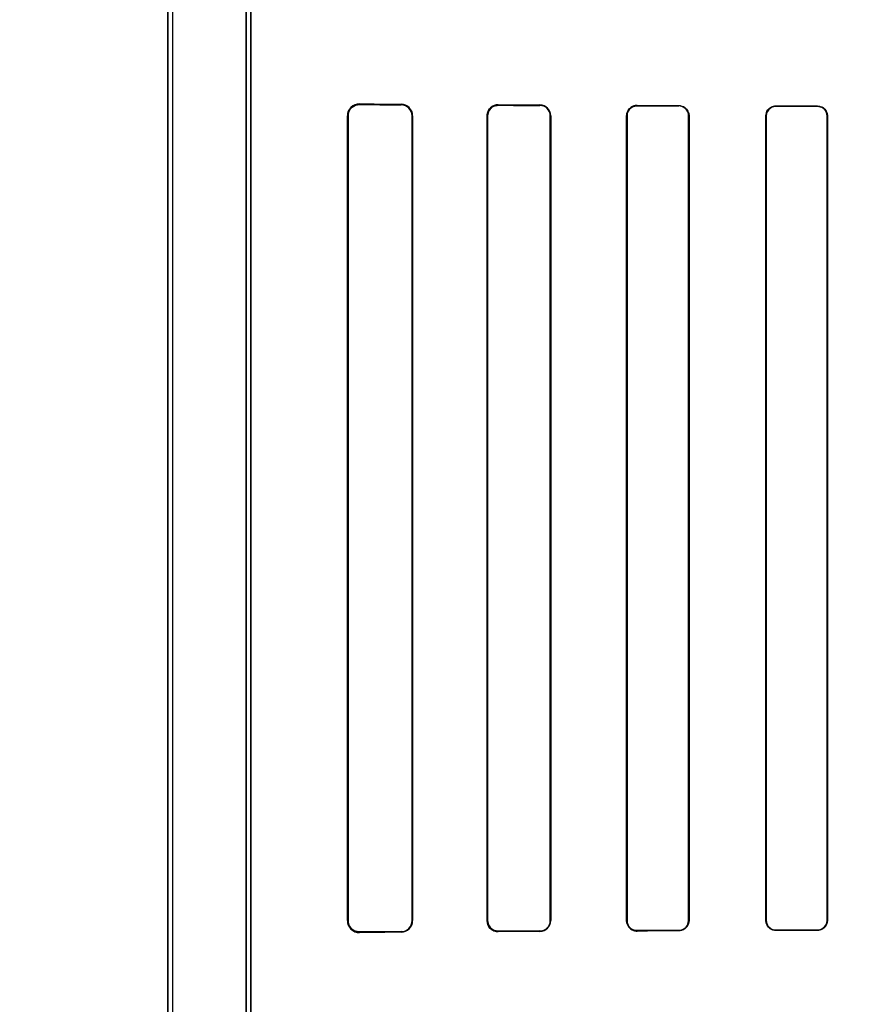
# Model space of a CAD drawing. Header units: millimetres. Extents: x 0 to 297, y 0 to 210.
# Tile 176 of 256: x 58.255 to 58.498, y 158.039 to 158.323. Entities that reach past the tile are written whole.
import ezdxf

# ---------------------------------------------------------------- set-up
doc = ezdxf.new("R2010")
doc.units = ezdxf.units.MM
doc.header["$LTSCALE"] = 16.335
doc.layers.get('0').update_dxf_attribs({"linetype": 'CONTINUOUS'})
for name, color, linetype in [('AXES_REF', 7, 'CONTINUOUS'), ('INTFCLR_1', 7, 'CONTINUOUS'), ('INTFCLR_72935', 7, 'CONTINUOUS')]:
    doc.layers.add(name, color=color, linetype=linetype)

msp = doc.modelspace()

# ---------------------------------------------------------------- linework, layer by layer
at = {"color": 7, "linetype": 'Continuous'}
for radius in [7.756662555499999, 7.756, 7.706331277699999]:
    msp.add_circle((57.52239940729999, 154.539298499), radius, dxfattribs=at)
msp.add_arc((57.52239940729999, 154.539298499), 7.68, 278.2771290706, 261.7228709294, dxfattribs=at)
at = {"layer": 'AXES_REF', "color": 9, "linetype": 'Continuous'}
for radius in [7.075609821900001, 4.7428614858]:
    msp.add_circle((57.52239940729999, 154.539298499), radius, dxfattribs=at)
at = {"layer": 'INTFCLR_1', "color": 6, "linetype": 'Continuous'}
for p, q in [((58.2973814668, 159.4752871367), (58.2973814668, 157.3392871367)), ((58.2987920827, 159.4753006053), (58.2987920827, 157.3392871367)), ((58.319970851, 157.765214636), (58.319970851, 158.7293596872)), ((58.32138146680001, 158.7293596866), (58.32138146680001, 157.7652145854)), ((58.3491454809, 158.0632871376), (58.3491454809, 158.2952871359)), ((58.3493482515, 158.063287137), (58.3493482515, 158.2952871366)), ((58.36778839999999, 158.2952871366), (58.36778839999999, 158.063287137)), ((58.3679543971, 158.2952871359), (58.3679543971, 158.0632871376)), ((58.3894201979, 158.0632871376), (58.3894201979, 158.2952871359)), ((58.3895652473, 158.063287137), (58.3895652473, 158.2952871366)), ((58.40760464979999, 158.2952871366), (58.40760464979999, 158.063287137)), ((58.40773583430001, 158.2952871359), (58.40773583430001, 158.0632871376)), ((58.4296016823, 158.0632871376), (58.4296016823, 158.2952871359)), ((58.4297229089, 158.063287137), (58.4297229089, 158.2952871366)), ((58.4474657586, 158.2952871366), (58.4474657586, 158.063287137)), ((58.4475794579, 158.2952871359), (58.4475794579, 158.0632871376)), ((58.4697367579, 158.0632871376), (58.4697367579, 158.2952871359)), ((58.4698445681, 158.063287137), (58.4698445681, 158.2952871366)), ((58.48735696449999, 158.2952871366), (58.48735696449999, 158.063287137)), ((58.4874600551, 158.2952871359), (58.4874600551, 158.0632871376))]:
    msp.add_line(p, q, dxfattribs=at)
at = {"layer": 'INTFCLR_1', "color": 9, "linetype": 'Continuous'}
for p, q in [((58.3526230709, 158.2987341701), (58.3526230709, 158.2985409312)), ((58.3646230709, 158.2984698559), (58.3646230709, 158.2986414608)), ((58.3926230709, 158.2984731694), (58.3926230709, 158.2983313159)), ((58.4046230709, 158.2982806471), (58.4046230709, 158.2984142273)), ((58.4326230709, 158.2982970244), (58.4326230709, 158.2981774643)), ((58.4446230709, 158.2981386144), (58.4446230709, 158.2982536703)), ((58.4726230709, 158.2981650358), (58.4726230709, 158.2980582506)), ((58.4846230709, 158.2980276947), (58.4846230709, 158.2981316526)), ((58.3493482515, 158.2952871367), (58.3491454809, 158.2952871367)), ((58.3679543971, 158.2952871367), (58.36778839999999, 158.2952871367)), ((58.3895652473, 158.2952871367), (58.389420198, 158.2952871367)), ((58.4077358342, 158.2952871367), (58.40760464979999, 158.2952871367)), ((58.4297229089, 158.2952871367), (58.4296016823, 158.2952871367)), ((58.447579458, 158.2952871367), (58.4474657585, 158.2952871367)), ((58.4698445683, 158.2952871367), (58.469736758, 158.2952871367)), ((58.4874600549, 158.2952871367), (58.48735696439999, 158.2952871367)), ((58.3491454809, 158.0632871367), (58.3493482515, 158.0632871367)), ((58.36778839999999, 158.0632871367), (58.3679543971, 158.0632871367)), ((58.389420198, 158.0632871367), (58.3895652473, 158.0632871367)), ((58.40760464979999, 158.0632871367), (58.4077358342, 158.0632871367)), ((58.4296016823, 158.0632871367), (58.4297229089, 158.0632871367)), ((58.4474657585, 158.0632871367), (58.447579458, 158.0632871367)), ((58.469736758, 158.0632871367), (58.4698445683, 158.0632871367)), ((58.48735696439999, 158.0632871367), (58.4874600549, 158.0632871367)), ((58.3526230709, 158.0600333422), (58.3526230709, 158.0598401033)), ((58.3646230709, 158.0599328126), (58.3646230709, 158.0601044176)), ((58.3926230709, 158.0602429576), (58.3926230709, 158.0601011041)), ((58.4046230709, 158.0601600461), (58.4046230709, 158.0602936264)), ((58.4326230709, 158.0603968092), (58.4326230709, 158.060277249)), ((58.4446230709, 158.0603206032), (58.4446230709, 158.060435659)), ((58.4726230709, 158.0605160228), (58.4726230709, 158.0604092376)), ((58.4846230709, 158.0604426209), (58.4846230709, 158.0605465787))]:
    msp.add_line(p, q, dxfattribs=at)
at = {"layer": 'INTFCLR_1', "color": 7, "linetype": 'Continuous'}
for points in [[(58.35164408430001, 158.2983966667), (58.3517403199, 158.2984247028), (58.3518395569, 158.2984502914), (58.3519417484, 158.2984732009), (58.352046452, 158.2984931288), (58.3521539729, 158.2985099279), (58.3522653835, 158.2985234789), (58.3523809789, 158.298533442), (58.3525002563, 158.2985393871), (58.3526230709, 158.2985409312)], [(58.3916483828, 158.2981756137), (58.3917484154, 158.2982069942), (58.39185071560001, 158.2982352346), (58.3919551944, 158.2982601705), (58.3920616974, 158.2982816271), (58.3921701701, 158.2982994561), (58.3922806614, 158.298313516), (58.3923930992, 158.2983236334), (58.3925072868, 158.2983296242), (58.3926230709, 158.2983313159)], [(58.3526230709, 158.0600333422), (58.352500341, 158.0600348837), (58.3523810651, 158.0600408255), (58.3522653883, 158.060050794), (58.3521537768, 158.0600643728), (58.3520459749, 158.0600812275), (58.3519410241, 158.0601012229), (58.35183865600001, 158.0601241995), (58.3517392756, 158.0601498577), (58.3516429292, 158.060177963)], [(58.3926230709, 158.0602429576), (58.3925140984, 158.0602444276), (58.3924041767, 158.0602498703), (58.3922934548, 158.0602593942), (58.39218121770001, 158.0602732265), (58.3920685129, 158.0602914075), (58.39195809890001, 158.0603134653), (58.39185094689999, 158.0603389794), (58.3917462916, 158.0603679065), (58.39164422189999, 158.0604000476)], [(58.4316266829, 158.0604429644), (58.43172919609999, 158.0604095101), (58.4318339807, 158.0603794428), (58.4319409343, 158.0603529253), (58.4320498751, 158.060330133), (58.4321607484, 158.0603112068), (58.4322736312, 158.0602962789), (58.4323884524, 158.0602855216), (58.43250498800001, 158.0602791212), (58.4326230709, 158.060277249)]]:
    msp.add_lwpolyline(points, dxfattribs=at)
at = {"layer": 'INTFCLR_1', "color": 6, "linetype": 'Continuous'}
for centre, radius, start, end in [((58.3525931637, 158.2952865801), 0.0034477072, 89.50298152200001, 179.9907634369), ((58.364599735, 158.2952868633), 0.0033546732, 0.0046566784, 89.6014344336), ((58.3646055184, 158.2952870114), 0.003182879, 0.0022528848, 89.684034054), ((58.3926064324, 158.2952869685), 0.0031862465, 89.70080294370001, 179.9969896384), ((58.40460862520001, 158.2952870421), 0.0031272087, 0.0017194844, 89.7353313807), ((58.4046110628, 158.2952870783), 0.0029935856, 0.0011146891, 89.770168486), ((58.4326116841, 158.2952870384), 0.0030100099, 89.78324994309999, 179.9981430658), ((58.4446142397, 158.2952871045), 0.0028515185, 0.0006439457, 89.8225534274), ((58.352593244, 158.0632877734), 0.0034477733, 180.0105654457, 270.4956718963), ((58.3645997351, 158.0632874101), 0.0033546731, 270.398563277, 359.9953457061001), ((58.36460547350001, 158.0632873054), 0.0031829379, 270.316769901, 359.9969682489), ((58.39260638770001, 158.063287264), 0.003186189, 180.0022733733, 270.3000056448), ((58.4046085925, 158.0632872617), 0.0031272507, 270.2652643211, 359.9977256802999), ((58.4046110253, 158.0632872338), 0.0029936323, 270.2305454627, 359.9981475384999)]:
    msp.add_arc(centre, radius, start, end, dxfattribs=at)
for centre, major_axis, ratio, start_param, end_param in [((58.7386230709, 158.2992871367), (0.4172416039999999, 0), 0.0034906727, -2.752156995, -2.682292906), ((58.7386230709, 158.2992871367), (0.441241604, 0), 0.0034906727, -2.6358278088, -2.5822577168), ((58.7386230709, 158.2992871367), (0.4172416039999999, 0), 0.0034906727, -2.5485709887, -2.4989177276), ((58.7386230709, 158.2992871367), (0.441241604, 0), 0.0034906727, -2.4721230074, -2.4294368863), ((58.7386230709, 158.2992871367), (0.4172416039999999, 0), 0.0034906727, -2.3940887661, -2.3526946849), ((58.7386230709, 158.2992871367), (0.441241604, 0), 0.0034906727, -2.3371288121, -2.3000343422), ((58.7386230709, 158.2992871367), (0.4172416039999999, 0), 0.0034906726, -2.262071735, -2.2252929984), ((58.7386230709, 158.2992871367), (0.441241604, 0), 0.0034906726, -2.217857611, -2.1841931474), ((58.7386230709, 158.0592871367), (0.441241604, 0), 0.0034906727, 2.5822577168, 2.6358278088), ((58.7386230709, 158.0592871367), (0.4172416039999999, 0), 0.0034906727, 2.682292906, 2.752156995), ((58.7386230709, 158.0592871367), (0.441241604, 0), 0.0034906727, 2.4294368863, 2.4721230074), ((58.7386230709, 158.0592871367), (0.4172416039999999, 0), 0.0034906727, 2.4989177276, 2.5485709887), ((58.7386230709, 158.0592871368), (0.441241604, 0), 0.0034906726, 2.3000343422, 2.3371288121), ((58.7386230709, 158.0592871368), (0.4172416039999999, 0), 0.0034906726, 2.3526946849, 2.3940887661), ((58.7386230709, 158.0592871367), (0.441241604, 0), 0.0034906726, 2.1841931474, 2.217857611), ((58.7386230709, 158.0592871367), (0.4172416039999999, 0), 0.0034906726, 2.2252929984, 2.262071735)]:
    msp.add_ellipse(centre, major_axis=major_axis, ratio=ratio, start_param=start_param, end_param=end_param, dxfattribs=at)
at = {"layer": 'INTFCLR_1', "color": 7, "linetype": 'Continuous'}
for points, knots in [([(58.3493482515, 158.2952871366), (58.3493484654, 158.2957338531), (58.34954821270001, 158.2966762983), (58.3505772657, 158.2980782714), (58.3518682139, 158.2985360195), (58.3526230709, 158.298540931)], [0, 0, 0, 0, 0.2647708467, 0.5525835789, 1, 1, 1, 1]), ([(58.3895652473, 158.2952871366), (58.38956507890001, 158.29581657), (58.38984080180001, 158.2968346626), (58.3909646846, 158.298020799), (58.3920423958, 158.2983215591), (58.392623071, 158.2983313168)], [0, 0, 0, 0, 0.3351498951, 0.6323603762, 1, 1, 1, 1]), ([(58.3526230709, 158.0600333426), (58.3521165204, 158.0600372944), (58.3510287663, 158.0602798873), (58.3497090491, 158.0614551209), (58.3493458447, 158.0626667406), (58.3493482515, 158.063287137)], [0, 0, 0, 0, 0.2996435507, 0.6330207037, 1, 1, 1, 1]), ([(58.392623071, 158.0602429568), (58.3920503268, 158.0602508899), (58.39097474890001, 158.060548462), (58.3898447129, 158.0617295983), (58.3895626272, 158.062756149), (58.3895652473, 158.063287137)], [0, 0, 0, 0, 0.3625794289, 0.663882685, 1, 1, 1, 1]), ([(58.4326230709, 158.0602772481), (58.432007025, 158.0602812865), (58.4304340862, 158.060739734), (58.4295952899, 158.0623691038), (58.4296016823, 158.0632871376)], [0, 0, 0, 0, 0.4015729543, 1, 1, 1, 1]), ([(58.4296016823, 158.0632871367), (58.429601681, 158.0627473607), (58.4299374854, 158.0615045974), (58.4309829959, 158.0606658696), (58.4316266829, 158.0604429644)], [0, 0, 0, 0, 0.4420893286, 1, 1, 1, 1])]:
    msp.add_open_spline(points, degree=3, knots=knots, dxfattribs=at)
at = {"layer": 'INTFCLR_1', "color": 6, "linetype": 'Continuous'}
for points, knots in [([(58.4297229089, 158.2952871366), (58.4297229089, 158.295865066), (58.43016434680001, 158.2973730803), (58.4317289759, 158.2981804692), (58.4326230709, 158.298177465)], [0, 0, 0, 0, 0.392607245, 1, 1, 1, 1]), ([(58.4446230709, 158.2982536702), (58.4452168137, 158.2982516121), (58.4467562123, 158.2977927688), (58.4475794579, 158.296198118), (58.4475794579, 158.2952871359)], [0, 0, 0, 0, 0.3945870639, 1, 1, 1, 1]), ([(58.4697367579, 158.2952871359), (58.4697367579, 158.2958814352), (58.4701973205, 158.2973857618), (58.47175103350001, 158.2981675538), (58.4726230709, 158.298165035)], [0, 0, 0, 0, 0.4052942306, 1, 1, 1, 1]), ([(58.484623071, 158.2981316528), (58.48516170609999, 158.2981302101), (58.4866322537, 158.2977226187), (58.4874600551, 158.2961896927), (58.4874600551, 158.2952871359)], [0, 0, 0, 0, 0.3737436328, 1, 1, 1, 1]), ([(58.4698445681, 158.2952871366), (58.4698445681, 158.2958684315), (58.4702974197, 158.2973186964), (58.4717920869, 158.2980604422), (58.4726230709, 158.2980582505)], [0, 0, 0, 0, 0.4115998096, 1, 1, 1, 1]), ([(58.484623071, 158.2980276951), (58.4851356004, 158.2980264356), (58.4865511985, 158.297640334), (58.48735696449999, 158.2961627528), (58.48735696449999, 158.2952871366)], [0, 0, 0, 0, 0.3692194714, 1, 1, 1, 1]), ([(58.4326230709, 158.0603968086), (58.4320433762, 158.0603948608), (58.430534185, 158.060834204), (58.4297229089, 158.0623948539), (58.4297229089, 158.063287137)], [0, 0, 0, 0, 0.3938216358, 1, 1, 1, 1]), ([(58.4475794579, 158.0632871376), (58.4475794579, 158.0626951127), (58.44712883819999, 158.0611538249), (58.4455358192, 158.0603237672), (58.4446230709, 158.0603206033)], [0, 0, 0, 0, 0.3934298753, 1, 1, 1, 1]), ([(58.4474657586, 158.063287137), (58.4474657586, 158.0627047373), (58.4470172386, 158.0612209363), (58.4454880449, 158.0604383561), (58.4446230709, 158.0604356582)], [0, 0, 0, 0, 0.4023826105, 1, 1, 1, 1]), ([(58.4726230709, 158.0604092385), (58.47206780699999, 158.0604076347), (58.47057044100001, 158.0608229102), (58.4697367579, 158.0623787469), (58.4697367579, 158.0632871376)], [0, 0, 0, 0, 0.3793690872, 1, 1, 1, 1]), ([(58.4726230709, 158.0605160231), (58.4720965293, 158.0605146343), (58.4706569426, 158.0609067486), (58.4698445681, 158.0624052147), (58.4698445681, 158.063287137)], [0, 0, 0, 0, 0.3738418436, 1, 1, 1, 1]), ([(58.4874600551, 158.0632871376), (58.4874600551, 158.0626904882), (58.48699631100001, 158.0612065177), (58.4854716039, 158.0604448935), (58.484623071, 158.0604426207)], [0, 0, 0, 0, 0.4128532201, 1, 1, 1, 1]), ([(58.48735696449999, 158.063287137), (58.48735696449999, 158.0627062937), (58.4869038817, 158.0612750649), (58.4854351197, 158.0605485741), (58.484623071, 158.0605465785)], [0, 0, 0, 0, 0.417004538, 1, 1, 1, 1])]:
    msp.add_open_spline(points, degree=3, knots=knots, dxfattribs=at)
at = {"layer": 'INTFCLR_72935', "color": 6, "linetype": 'Continuous'}
for p, q in [((58.2973814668, 157.3392871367), (58.2973814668, 159.4752871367)), ((58.2987920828, 159.4753140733), (58.2987920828, 157.3392871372)), ((58.3199708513, 158.7331345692), (58.3199708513, 157.7614397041)), ((58.32138146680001, 157.762871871), (58.32138146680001, 158.7317024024)), ((58.3491454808, 158.2952871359), (58.3491454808, 158.0632871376)), ((58.3493482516, 158.2952871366), (58.3493482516, 158.063287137)), ((58.3677884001, 158.063287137), (58.3677884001, 158.2952871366)), ((58.3679543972, 158.0632871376), (58.3679543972, 158.2952871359)), ((58.389420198, 158.2952871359), (58.389420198, 158.0632871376)), ((58.3895652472, 158.2952871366), (58.3895652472, 158.063287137)), ((58.40760464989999, 158.063287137), (58.40760464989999, 158.2952871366)), ((58.4077358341, 158.0632871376), (58.4077358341, 158.2952871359)), ((58.4296016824, 158.2952871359), (58.4296016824, 158.0632871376)), ((58.429722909, 158.2952871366), (58.429722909, 158.063287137)), ((58.4474657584, 158.063287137), (58.4474657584, 158.2952871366)), ((58.447579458, 158.0632871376), (58.447579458, 158.2952871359)), ((58.469736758, 158.2952871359), (58.469736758, 158.0632871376)), ((58.4698445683, 158.2952871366), (58.4698445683, 158.063287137)), ((58.48735696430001, 158.063287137), (58.48735696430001, 158.2952871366)), ((58.4874600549, 158.0632871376), (58.4874600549, 158.2952871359))]:
    msp.add_line(p, q, dxfattribs=at)
at = {"layer": 'INTFCLR_72935', "color": 9, "linetype": 'Continuous'}
for p, q in [((58.3526230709, 158.2985409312), (58.3526230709, 158.2987341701)), ((58.3646230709, 158.2986414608), (58.3646230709, 158.2984698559)), ((58.3926230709, 158.2983313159), (58.3926230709, 158.2984731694)), ((58.4046230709, 158.2984142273), (58.4046230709, 158.2982806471)), ((58.4326230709, 158.2981774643), (58.4326230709, 158.2982970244)), ((58.4446230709, 158.2982536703), (58.4446230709, 158.2981386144)), ((58.4726230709, 158.2980582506), (58.4726230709, 158.2981650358)), ((58.4846230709, 158.2981316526), (58.4846230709, 158.2980276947)), ((58.3491454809, 158.2952871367), (58.3493482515, 158.2952871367)), ((58.36778839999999, 158.2952871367), (58.3679543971, 158.2952871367)), ((58.389420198, 158.2952871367), (58.3895652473, 158.2952871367)), ((58.40760464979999, 158.2952871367), (58.4077358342, 158.2952871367)), ((58.4296016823, 158.2952871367), (58.4297229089, 158.2952871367)), ((58.4474657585, 158.2952871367), (58.447579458, 158.2952871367)), ((58.469736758, 158.2952871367), (58.4698445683, 158.2952871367)), ((58.48735696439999, 158.2952871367), (58.4874600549, 158.2952871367)), ((58.3493482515, 158.0632871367), (58.3491454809, 158.0632871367)), ((58.3679543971, 158.0632871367), (58.36778839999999, 158.0632871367)), ((58.3895652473, 158.0632871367), (58.389420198, 158.0632871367)), ((58.4077358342, 158.0632871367), (58.40760464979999, 158.0632871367)), ((58.4297229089, 158.0632871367), (58.4296016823, 158.0632871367)), ((58.447579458, 158.0632871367), (58.4474657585, 158.0632871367)), ((58.4698445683, 158.0632871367), (58.469736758, 158.0632871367)), ((58.4874600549, 158.0632871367), (58.48735696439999, 158.0632871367)), ((58.3526230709, 158.0598401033), (58.3526230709, 158.0600333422)), ((58.3646230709, 158.0601044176), (58.3646230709, 158.0599328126)), ((58.3926230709, 158.0601011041), (58.3926230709, 158.0602429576)), ((58.4046230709, 158.0602936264), (58.4046230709, 158.0601600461)), ((58.4326230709, 158.060277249), (58.4326230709, 158.0603968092)), ((58.4446230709, 158.060435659), (58.4446230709, 158.0603206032)), ((58.4726230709, 158.0604092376), (58.4726230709, 158.0605160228)), ((58.4846230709, 158.0605465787), (58.4846230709, 158.0604426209))]:
    msp.add_line(p, q, dxfattribs=at)
at = {"layer": 'INTFCLR_72935', "color": 7, "linetype": 'Continuous'}
for points in [[(58.3526230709, 158.2985409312), (58.352500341, 158.2985393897), (58.35238106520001, 158.2985334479), (58.3522653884, 158.2985234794), (58.3521537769, 158.2985099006), (58.352045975, 158.298493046), (58.3519410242, 158.2984730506), (58.35183865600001, 158.298450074), (58.3517392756, 158.2984244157), (58.3516429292, 158.2983963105)], [(58.3916295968, 158.2983197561), (58.3917281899, 158.2983497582), (58.3918295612, 158.2983770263), (58.3919336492, 158.2984013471), (58.3920399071, 158.2984224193), (58.3921487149, 158.2984401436), (58.3922614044, 158.2984544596), (58.39237835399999, 158.2984650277), (58.3924989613, 158.2984713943), (58.3926230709, 158.2984731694)], [(58.3926230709, 158.2983313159), (58.3925140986, 158.2983298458), (58.392404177, 158.2983244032), (58.3922934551, 158.2983148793), (58.39218121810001, 158.298301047), (58.39206851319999, 158.298282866), (58.3919580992, 158.2982608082), (58.3918509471, 158.2982352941), (58.3917462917, 158.2982063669), (58.39164422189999, 158.2981742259)], [(58.4316266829, 158.2981313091), (58.43172919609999, 158.2981647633), (58.4318339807, 158.2981948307), (58.4319409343, 158.2982213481), (58.4320498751, 158.2982441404), (58.4321607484, 158.2982630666), (58.4322736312, 158.2982779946), (58.4323884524, 158.2982887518), (58.43250498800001, 158.2982951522), (58.4326230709, 158.2982970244)], [(58.35164408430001, 158.0601776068), (58.3517403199, 158.0601495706), (58.3518395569, 158.0601239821), (58.3519417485, 158.0601010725), (58.352046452, 158.0600811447), (58.352153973, 158.0600643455), (58.3522653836, 158.0600507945), (58.352380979, 158.0600408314), (58.3525002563, 158.0600348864), (58.3526230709, 158.0600333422)], [(58.3926230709, 158.0601011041), (58.3924994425, 158.0601028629), (58.39237921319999, 158.0601091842), (58.3922625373, 158.0601196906), (58.3921499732, 158.0601339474), (58.3920411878, 158.060151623), (58.39193498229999, 158.0601726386), (58.39183101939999, 158.0601968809), (58.3917298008, 158.0602240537), (58.39163138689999, 158.0602539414)], [(58.3916483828, 158.0603986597), (58.3917484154, 158.0603672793), (58.39185071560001, 158.0603390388), (58.3919551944, 158.060314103), (58.3920616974, 158.0602926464), (58.3921701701, 158.0602748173), (58.3922806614, 158.0602607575), (58.3923930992, 158.0602506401), (58.3925072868, 158.0602446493), (58.3926230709, 158.0602429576)]]:
    msp.add_lwpolyline(points, dxfattribs=at)
at = {"layer": 'INTFCLR_72935', "color": 6, "linetype": 'Continuous'}
for centre, radius, start, end in [((58.3525931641, 158.2952865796), 0.0034477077, 89.5029880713, 179.9907541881), ((58.3645997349, 158.2952868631), 0.0033546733, 0.004658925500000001, 89.6014320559), ((58.3646053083, 158.2952867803), 0.0031831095, 0.0064137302, 89.6802734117), ((58.4046085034, 158.2952869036), 0.003127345, 0.004257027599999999, 89.7331109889), ((58.4046110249, 158.2952870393), 0.0029936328, 0.0018617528, 89.7694508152), ((58.352593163, 158.0632876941), 0.0034477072, 180.0092479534, 270.497031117), ((58.364599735, 158.0632874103), 0.0033546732, 270.398566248, 359.9953428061), ((58.364605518, 158.0632872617), 0.003182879, 270.3159742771, 359.9977563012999), ((58.4046085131, 158.0632873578), 0.0031273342, 270.2667123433, 359.9959655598), ((58.4046110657, 158.0632871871), 0.0029935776, 270.2297725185, 359.999040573), ((58.43261168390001, 158.0632872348), 0.0030100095, 180.001850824, 270.2167509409)]:
    msp.add_arc(centre, radius, start, end, dxfattribs=at)
for centre, major_axis, ratio, start_param, end_param in [((58.7386230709, 158.2992871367), (0.4172416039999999, 0), 0.0034906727, -2.752156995, -2.682292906), ((58.7386230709, 158.2992871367), (0.441241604, 0), 0.0034906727, -2.6358278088, -2.5822577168), ((58.7386230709, 158.2992871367), (0.4172416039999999, 0), 0.0034906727, -2.5485709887, -2.4989177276), ((58.7386230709, 158.2992871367), (0.441241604, 0), 0.0034906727, -2.4721230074, -2.4294368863), ((58.7386230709, 158.2992871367), (0.4172416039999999, 0), 0.0034906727, -2.3940887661, -2.3526946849), ((58.7386230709, 158.2992871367), (0.441241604, 0), 0.0034906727, -2.3371288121, -2.3000343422), ((58.7386230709, 158.2992871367), (0.4172416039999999, 0), 0.0034906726, -2.262071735, -2.2252929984), ((58.7386230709, 158.2992871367), (0.441241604, 0), 0.0034906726, -2.217857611, -2.1841931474), ((58.7386230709, 158.0592871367), (0.441241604, 0), 0.0034906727, 2.5822577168, 2.6358278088), ((58.7386230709, 158.0592871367), (0.4172416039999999, 0), 0.0034906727, 2.682292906, 2.752156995), ((58.7386230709, 158.0592871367), (0.441241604, 0), 0.0034906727, 2.4294368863, 2.4721230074), ((58.7386230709, 158.0592871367), (0.4172416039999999, 0), 0.0034906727, 2.4989177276, 2.5485709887), ((58.7386230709, 158.0592871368), (0.441241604, 0), 0.0034906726, 2.3000343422, 2.3371288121), ((58.7386230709, 158.0592871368), (0.4172416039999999, 0), 0.0034906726, 2.3526946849, 2.3940887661), ((58.7386230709, 158.0592871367), (0.441241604, 0), 0.0034906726, 2.1841931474, 2.217857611), ((58.7386230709, 158.0592871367), (0.4172416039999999, 0), 0.0034906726, 2.2252929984, 2.262071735)]:
    msp.add_ellipse(centre, major_axis=major_axis, ratio=ratio, start_param=start_param, end_param=end_param, dxfattribs=at)
at = {"layer": 'INTFCLR_72935', "color": 7, "linetype": 'Continuous'}
for points, knots in [([(58.3526230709, 158.298540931), (58.35211652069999, 158.2985369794), (58.3510287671, 158.2982943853), (58.349709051, 158.2971191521), (58.3493458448, 158.295907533), (58.3493482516, 158.2952871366)], [0, 0, 0, 0, 0.2996434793, 0.6330206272, 1, 1, 1, 1]), ([(58.3926230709, 158.29847317), (58.3920789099, 158.2984670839), (58.391055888, 158.2982117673), (58.3897898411, 158.297079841), (58.3894177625, 158.2959387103), (58.389420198, 158.2952871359)], [0, 0, 0, 0, 0.3291490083, 0.6059013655, 1, 1, 1, 1]), ([(58.389420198, 158.2952871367), (58.38942019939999, 158.2958031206), (58.3897379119, 158.2971320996), (58.39087175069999, 158.2980756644), (58.3916295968, 158.2983197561)], [0, 0, 0, 0, 0.3932296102, 1, 1, 1, 1]), ([(58.3926230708, 158.2983313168), (58.3920503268, 158.2983233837), (58.39097474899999, 158.2980258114), (58.3898447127, 158.2968446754), (58.3895626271, 158.2958181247), (58.3895652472, 158.2952871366)], [0, 0, 0, 0, 0.3625793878, 0.6638826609, 1, 1, 1, 1]), ([(58.4326230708, 158.2982970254), (58.4320070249, 158.2982929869), (58.43043408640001, 158.2978345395), (58.42959529, 158.2962051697), (58.4296016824, 158.2952871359)], [0, 0, 0, 0, 0.4015729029, 1, 1, 1, 1]), ([(58.4296016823, 158.2952871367), (58.429601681, 158.2958269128), (58.42993748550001, 158.2970696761), (58.430982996, 158.2979084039), (58.4316266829, 158.2981313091)], [0, 0, 0, 0, 0.4420893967, 1, 1, 1, 1]), ([(58.3493482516, 158.063287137), (58.3493485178, 158.0627310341), (58.3496359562, 158.0616482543), (58.3508301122, 158.0603709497), (58.3519955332, 158.0600374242), (58.3526230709, 158.0600333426)], [0, 0, 0, 0, 0.3289555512, 0.6287802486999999, 1, 1, 1, 1]), ([(58.39163138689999, 158.0602539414), (58.391150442, 158.0604085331), (58.3899810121, 158.0611096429), (58.3894201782, 158.0624800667), (58.389420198, 158.0632871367)], [0, 0, 0, 0, 0.3849722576, 1, 1, 1, 1]), ([(58.389420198, 158.0632871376), (58.38942021, 158.0627821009), (58.3896906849, 158.0616669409), (58.390895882, 158.0604014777), (58.39206844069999, 158.0601080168), (58.3926230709, 158.0601011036)], [0, 0, 0, 0, 0.3052962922, 0.6646982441, 1, 1, 1, 1]), ([(58.3895652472, 158.063287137), (58.3895650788, 158.0627577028), (58.38984080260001, 158.0617396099), (58.3909646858, 158.0605534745), (58.392042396, 158.0602527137), (58.3926230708, 158.0602429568)], [0, 0, 0, 0, 0.3351504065, 0.6323606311, 1, 1, 1, 1])]:
    msp.add_open_spline(points, degree=3, knots=knots, dxfattribs=at)
at = {"layer": 'INTFCLR_72935', "color": 6, "linetype": 'Continuous'}
for points, knots in [([(58.4326230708, 158.298177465), (58.43203613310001, 158.2981794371), (58.4305249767, 158.2977332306), (58.429722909, 158.2961727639), (58.429722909, 158.2952871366)], [0, 0, 0, 0, 0.3985831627, 1, 1, 1, 1]), ([(58.444623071, 158.2982536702), (58.445226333, 158.2982515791), (58.4467681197, 158.2977835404), (58.447579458, 158.2961893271), (58.447579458, 158.2952871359)], [0, 0, 0, 0, 0.4007193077, 1, 1, 1, 1]), ([(58.4474657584, 158.2952871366), (58.4474657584, 158.2958664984), (58.44702130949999, 158.2973501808), (58.4454910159, 158.2981359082), (58.4446230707, 158.2981386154)], [0, 0, 0, 0, 0.4003021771, 1, 1, 1, 1]), ([(58.469736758, 158.2952871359), (58.469736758, 158.2958808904), (58.4701958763, 158.2973856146), (58.47175039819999, 158.2981675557), (58.472623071, 158.298165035)], [0, 0, 0, 0, 0.4048976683, 1, 1, 1, 1]), ([(58.4846230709, 158.2981316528), (58.4851755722, 158.298130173), (58.4866493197, 158.2977088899), (58.4874600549, 158.2961769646), (58.4874600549, 158.2952871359)], [0, 0, 0, 0, 0.3830625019, 1, 1, 1, 1]), ([(58.4726230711, 158.2980582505), (58.4720824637, 158.2980596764), (58.4706395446, 158.2976536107), (58.4698445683, 158.2961561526), (58.4698445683, 158.2952871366)], [0, 0, 0, 0, 0.3835127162, 1, 1, 1, 1]), ([(58.48735696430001, 158.2952871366), (58.48735696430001, 158.2958682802), (58.4869043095, 158.2973000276), (58.4854349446, 158.2980257), (58.4846230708, 158.2980276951)], [0, 0, 0, 0, 0.4171825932, 1, 1, 1, 1]), ([(58.429722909, 158.063287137), (58.429722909, 158.0627093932), (58.430164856, 158.0612018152), (58.43172890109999, 158.0603938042), (58.4326230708, 158.0603968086)], [0, 0, 0, 0, 0.3925107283, 1, 1, 1, 1]), ([(58.447579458, 158.0632871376), (58.447579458, 158.0626979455), (58.4471310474, 158.0611576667), (58.44553835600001, 158.060323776), (58.444623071, 158.0603206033)], [0, 0, 0, 0, 0.391624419, 1, 1, 1, 1]), ([(58.4446230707, 158.0604356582), (58.445191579, 158.0604374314), (58.44667156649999, 158.0608752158), (58.4474657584, 158.0624090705), (58.4474657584, 158.063287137)], [0, 0, 0, 0, 0.393004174, 1, 1, 1, 1]), ([(58.472623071, 158.0604092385), (58.4720554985, 158.0604075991), (58.4705552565, 158.0608352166), (58.469736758, 158.0623900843), (58.469736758, 158.0632871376)], [0, 0, 0, 0, 0.3875214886, 1, 1, 1, 1]), ([(58.4698445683, 158.063287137), (58.4698445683, 158.0627055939), (58.4702968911, 158.0612548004), (58.471792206, 158.0605138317), (58.4726230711, 158.0605160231)], [0, 0, 0, 0, 0.4117378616, 1, 1, 1, 1]), ([(58.4874600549, 158.0632871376), (58.4874600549, 158.0626922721), (58.4869990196, 158.0612081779), (58.4854734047, 158.0604448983), (58.4846230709, 158.0604426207)], [0, 0, 0, 0, 0.4116139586, 1, 1, 1, 1]), ([(58.4846230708, 158.0605465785), (58.48514921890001, 158.0605478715), (58.48656801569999, 158.0609472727), (58.48735696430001, 158.0624239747), (58.48735696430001, 158.063287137)], [0, 0, 0, 0, 0.3787123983, 1, 1, 1, 1])]:
    msp.add_open_spline(points, degree=3, knots=knots, dxfattribs=at)

doc.saveas('drawing.dxf')
